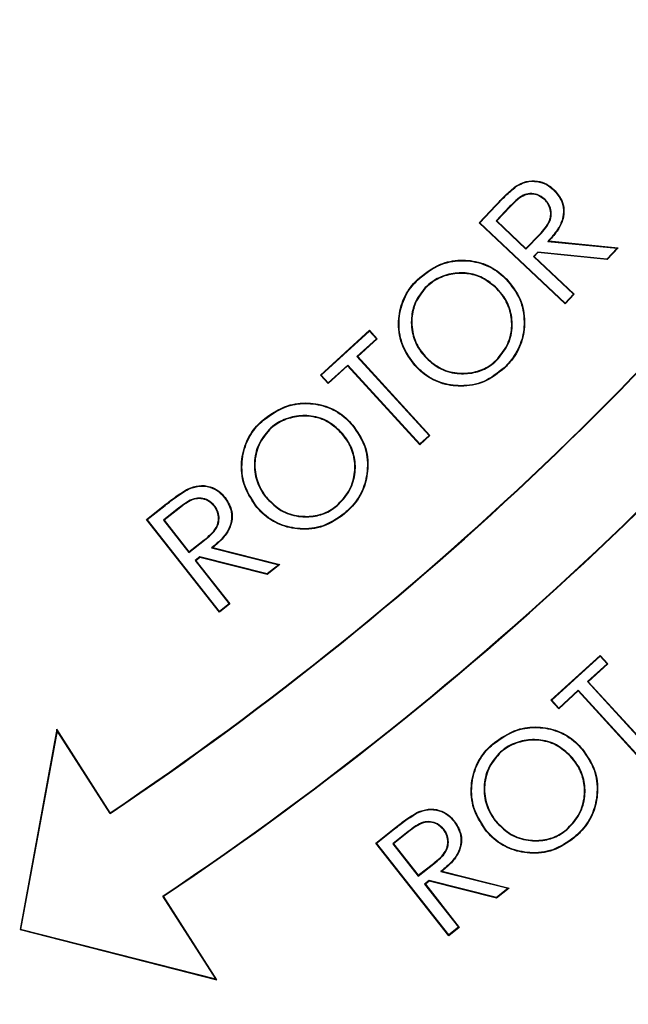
# Model space of a CAD drawing. Header units: millimetres. Extents: x 6921 to 13014, y 3949 to 15982.
# Tile 23 of 37: x 9742 to 9895, y 12413 to 12661. Entities that reach past the tile are written whole.
import ezdxf

# ---------------------------------------------------------------- set-up
doc = ezdxf.new("R2010")
doc.units = ezdxf.units.MM
doc.header["$LTSCALE"] = 5

msp = doc.modelspace()

# ---------------------------------------------------------------- linework, layer by layer
at = {"color": 7, "linetype": 'Continuous', "lineweight": 25}
for p, q in [((9857.76, 12610.06), (9861.84, 12614.37)), ((9857.95, 12610.06), (9861.94, 12614.28)), ((9865.45, 12614.12), (9862.02, 12610.5)), ((9865.54, 12614.03), (9862.2, 12610.51)), ((9865.45, 12614.12), (9865.54, 12614.03)), ((9857.95, 12610.06), (9857.76, 12610.06)), ((9879.43, 12589.57), (9857.76, 12610.06)), ((9879.42, 12589.75), (9857.95, 12610.06)), ((9862.02, 12610.5), (9862.2, 12610.51)), ((9862.02, 12610.5), (9869.57, 12603.36)), ((9862.2, 12610.51), (9869.56, 12603.54)), ((9869.56, 12603.54), (9872.99, 12607.09)), ((9869.57, 12603.36), (9873.08, 12607)), ((9875.09, 12605.34), (9892.53, 12603.61)), ((9875.37, 12605.45), (9892.8, 12603.71)), ((9892.8, 12603.71), (9890, 12600.74)), ((9892.53, 12603.61), (9892.8, 12603.71)), ((9869.57, 12603.36), (9869.56, 12603.54)), ((9872.52, 12602.63), (9871.49, 12601.54)), ((9871.49, 12601.54), (9871.67, 12601.55)), ((9871.49, 12601.54), (9881.56, 12592.02)), ((9872.58, 12602.5), (9871.67, 12601.55)), ((9871.67, 12601.55), (9881.74, 12592.02)), ((9889.95, 12600.88), (9872.52, 12602.63)), ((9872.52, 12602.63), (9872.58, 12602.5)), ((9890, 12600.74), (9872.58, 12602.5)), ((9892.53, 12603.61), (9889.95, 12600.88)), ((9889.95, 12600.88), (9890, 12600.74)), ((9842.19, 12595.55), (9842.1, 12595.64)), ((9862.31, 12593.48), (9862.21, 12593.38)), ((9881.56, 12592.02), (9879.42, 12589.75)), ((9881.74, 12592.02), (9879.43, 12589.57)), ((9881.56, 12592.02), (9881.74, 12592.02)), ((9879.42, 12589.75), (9879.43, 12589.57)), ((9817.71, 12571.59), (9830.1, 12582.91)), ((9817.89, 12571.58), (9830.09, 12582.72)), ((9830.09, 12582.72), (9830.1, 12582.91)), ((9830.09, 12582.72), (9831.87, 12580.77)), ((9830.1, 12582.91), (9832.06, 12580.77)), ((9831.87, 12580.77), (9826.95, 12576.29)), ((9832.06, 12580.77), (9827.14, 12576.28)), ((9831.87, 12580.77), (9832.06, 12580.77)), ((9824.59, 12573.95), (9819.66, 12569.45)), ((9824.6, 12574.13), (9819.67, 12569.63)), ((9824.6, 12574.13), (9824.59, 12573.95)), ((9842.77, 12554.04), (9824.59, 12573.95)), ((9842.77, 12554.23), (9824.6, 12574.13)), ((9826.95, 12576.29), (9845.13, 12556.38)), ((9826.95, 12576.29), (9827.14, 12576.28)), ((9827.14, 12576.28), (9845.31, 12556.37)), ((9844.54, 12575.93), (9844.45, 12575.84)), ((9817.89, 12571.58), (9817.71, 12571.59)), ((9819.66, 12569.45), (9817.71, 12571.59)), ((9819.67, 12569.63), (9817.89, 12571.58)), ((9864.07, 12573.47), (9864.16, 12573.38)), ((9819.67, 12569.63), (9819.66, 12569.45)), ((9845.13, 12556.38), (9842.77, 12554.23)), ((9845.31, 12556.37), (9842.77, 12554.04)), ((9842.77, 12554.23), (9842.77, 12554.04)), ((9845.13, 12556.38), (9845.31, 12556.37)), ((9773.85, 12535.17), (9778.5, 12538.84)), ((9774.03, 12535.15), (9778.58, 12538.74)), ((9782.02, 12538.08), (9778.13, 12535.01)), ((9782.1, 12537.97), (9778.31, 12534.99)), ((9778.58, 12538.74), (9778.5, 12538.84)), ((9821.94, 12538.63), (9821.86, 12538.73)), ((9774.03, 12535.15), (9773.85, 12535.17)), ((9792.25, 12511.8), (9773.85, 12535.17)), ((9792.27, 12511.98), (9774.03, 12535.15)), ((9778.13, 12535.01), (9784.54, 12526.85)), ((9778.13, 12535.01), (9778.31, 12534.99)), ((9778.31, 12534.99), (9784.57, 12527.04)), ((9784.54, 12526.85), (9788.53, 12529.94)), ((9784.57, 12527.04), (9788.45, 12530.04)), ((9784.54, 12526.85), (9784.57, 12527.04)), ((9790.28, 12528.02), (9807.24, 12523.76)), ((9790.56, 12528.08), (9807.53, 12523.83)), ((9787.33, 12525.71), (9786.17, 12524.79)), ((9786.17, 12524.79), (9794.73, 12513.92)), ((9786.17, 12524.79), (9786.35, 12524.77)), ((9787.36, 12525.56), (9786.35, 12524.77)), ((9786.35, 12524.77), (9794.91, 12513.9)), ((9804.28, 12521.44), (9787.33, 12525.71)), ((9787.33, 12525.71), (9787.36, 12525.56)), ((9804.31, 12521.29), (9787.36, 12525.56)), ((9807.24, 12523.76), (9804.28, 12521.44)), ((9807.53, 12523.83), (9804.31, 12521.29)), ((9807.24, 12523.76), (9807.53, 12523.83)), ((9804.28, 12521.44), (9804.31, 12521.29)), ((9794.91, 12513.9), (9792.25, 12511.8)), ((9792.27, 12511.98), (9792.25, 12511.8)), ((9794.73, 12513.92), (9792.27, 12511.98)), ((9794.73, 12513.92), (9794.91, 12513.9)), ((9875.86, 12489.55), (9888.25, 12500.87)), ((9876.05, 12489.55), (9888.25, 12500.69)), ((9888.25, 12500.69), (9888.25, 12500.87)), ((9888.25, 12500.87), (9890.21, 12498.73)), ((9888.25, 12500.69), (9890.02, 12498.74)), ((9890.02, 12498.74), (9885.11, 12494.25)), ((9890.21, 12498.73), (9885.29, 12494.24)), ((9890.02, 12498.74), (9890.21, 12498.73)), ((9882.75, 12491.91), (9877.82, 12487.41)), ((9882.76, 12492.1), (9877.83, 12487.6)), ((9882.76, 12492.1), (9882.75, 12491.91)), ((9900.92, 12472.01), (9882.75, 12491.91)), ((9900.93, 12472.19), (9882.76, 12492.1)), ((9885.11, 12494.25), (9885.29, 12494.24)), ((9885.11, 12494.25), (9903.28, 12474.34)), ((9885.29, 12494.24), (9903.46, 12474.33)), ((9876.05, 12489.55), (9875.86, 12489.55)), ((9877.82, 12487.41), (9875.86, 12489.55)), ((9877.83, 12487.6), (9876.05, 12489.55)), ((9877.83, 12487.6), (9877.82, 12487.41)), ((9751.26, 12482.23), (9741.98, 12431.73)), ((9751.33, 12481.88), (9751.26, 12482.23)), ((9764.72, 12461.16), (9751.26, 12482.23)), ((9751.33, 12481.88), (9742.13, 12431.83)), ((9764.68, 12460.98), (9751.33, 12481.88)), ((9764.68, 12460.98), (9764.72, 12461.16)), ((9831.68, 12453.53), (9836.34, 12457.2)), ((9836.42, 12457.09), (9836.34, 12457.2)), ((9831.86, 12453.51), (9836.42, 12457.09)), ((9839.85, 12456.43), (9835.96, 12453.37)), ((9839.94, 12456.33), (9836.15, 12453.35)), ((9831.86, 12453.51), (9831.68, 12453.53)), ((9850.08, 12430.15), (9831.68, 12453.53)), ((9850.1, 12430.34), (9831.86, 12453.51)), ((9835.96, 12453.37), (9836.15, 12453.35)), ((9835.96, 12453.37), (9842.38, 12445.21)), ((9836.15, 12453.35), (9842.4, 12445.39)), ((9842.38, 12445.21), (9846.36, 12448.29)), ((9842.4, 12445.39), (9846.28, 12448.4)), ((9842.38, 12445.21), (9842.4, 12445.39)), ((9848.11, 12446.38), (9865.07, 12442.12)), ((9848.4, 12446.44), (9865.36, 12442.18)), ((9845.16, 12444.06), (9844, 12443.15)), ((9844, 12443.15), (9852.56, 12432.27)), ((9844, 12443.15), (9844.19, 12443.12)), ((9845.19, 12443.92), (9844.19, 12443.12)), ((9844.19, 12443.12), (9852.74, 12432.25)), ((9862.11, 12439.79), (9845.16, 12444.06)), ((9845.16, 12444.06), (9845.19, 12443.92)), ((9862.14, 12439.65), (9845.19, 12443.92)), ((9791.34, 12419.23), (9777.99, 12440.13)), ((9777.99, 12440.13), (9778.17, 12440.09)), ((9791.63, 12419.02), (9778.17, 12440.09)), ((9865.07, 12442.12), (9862.11, 12439.79)), ((9862.11, 12439.79), (9862.14, 12439.65)), ((9865.36, 12442.18), (9862.14, 12439.65)), ((9865.07, 12442.12), (9865.36, 12442.18)), ((9742.13, 12431.83), (9741.98, 12431.73)), ((9741.98, 12431.73), (9791.63, 12419.02)), ((9742.13, 12431.83), (9791.34, 12419.23)), ((9852.74, 12432.25), (9850.08, 12430.15)), ((9850.1, 12430.34), (9850.08, 12430.15)), ((9852.56, 12432.27), (9850.1, 12430.34)), ((9852.56, 12432.27), (9852.74, 12432.25)), ((9791.34, 12419.23), (9791.63, 12419.02))]:
    msp.add_line(p, q, dxfattribs=at)
at = {"color": 7, "linetype": 'Continuous', "lineweight": 25, "flags": 128}
for points in [[(9867.11, 12619.16), (9867.07, 12619.22), (9867.03, 12619.27)], [(9876.52, 12618.35), (9876.56, 12618.4), (9876.61, 12618.45)], [(9861.94, 12614.28), (9861.89, 12614.33), (9861.84, 12614.37)], [(9874.29, 12616), (9874.25, 12615.96), (9874.2, 12615.91)], [(9873.08, 12607), (9873.03, 12607.05), (9872.99, 12607.09)], [(9875.09, 12605.34), (9875.22, 12605.39), (9875.37, 12605.45)], [(9864.61, 12595.73), (9864.64, 12595.75), (9864.67, 12595.78), (9864.71, 12595.82)], [(9842.13, 12573.58), (9842.1, 12573.55), (9842.07, 12573.53), (9842.03, 12573.49)], [(9803.36, 12560.24), (9803.33, 12560.27), (9803.31, 12560.3), (9803.27, 12560.34)], [(9805.2, 12558.31), (9805.22, 12558.28), (9805.25, 12558.25), (9805.28, 12558.21)], [(9823.34, 12556.81), (9823.31, 12556.78), (9823.28, 12556.75), (9823.24, 12556.72)], [(9825.8, 12558.9), (9825.83, 12558.93), (9825.86, 12558.95), (9825.9, 12558.99)], [(9784.42, 12542.82), (9784.39, 12542.87), (9784.36, 12542.93)], [(9793.58, 12540.65), (9793.63, 12540.68), (9793.69, 12540.73)], [(9804.28, 12540.39), (9804.31, 12540.42), (9804.34, 12540.44), (9804.38, 12540.48)], [(9782.02, 12538.08), (9782.06, 12538.02), (9782.1, 12537.97)], [(9791.03, 12538.64), (9790.98, 12538.6), (9790.93, 12538.56)], [(9801.8, 12538.28), (9801.77, 12538.26), (9801.74, 12538.23), (9801.7, 12538.2)], [(9788.53, 12529.94), (9788.49, 12529.99), (9788.45, 12530.04)], [(9790.28, 12528.02), (9790.41, 12528.05), (9790.56, 12528.08)], [(9861.28, 12478.49), (9861.26, 12478.52), (9861.23, 12478.55), (9861.2, 12478.59)], [(9883.73, 12477.15), (9883.76, 12477.17), (9883.79, 12477.2), (9883.83, 12477.23)], [(9863.12, 12476.55), (9863.15, 12476.52), (9863.17, 12476.49), (9863.21, 12476.45)], [(9881.27, 12475.05), (9881.24, 12475.02), (9881.21, 12475), (9881.17, 12474.96)], [(9842.25, 12461.17), (9842.23, 12461.22), (9842.2, 12461.29)], [(9851.42, 12459), (9851.46, 12459.04), (9851.52, 12459.08)], [(9839.85, 12456.43), (9839.89, 12456.38), (9839.94, 12456.33)], [(9848.86, 12457), (9848.81, 12456.96), (9848.76, 12456.92)], [(9859.73, 12456.53), (9859.7, 12456.5), (9859.67, 12456.48), (9859.63, 12456.44)], [(9881.67, 12454.92), (9881.69, 12454.89), (9881.72, 12454.86), (9881.75, 12454.82)], [(9846.36, 12448.29), (9846.32, 12448.35), (9846.28, 12448.4)], [(9848.11, 12446.38), (9848.24, 12446.4), (9848.4, 12446.44)]]:
    msp.add_lwpolyline(points, dxfattribs=at)
at = {"color": 7, "linetype": 'Continuous', "lineweight": 25}
for centre, radius, start, end in [((9560.23, 12998.55), 1975, 181.37813, 358.62187), ((9560.23, 12998.55), 1975, 270, 358.62187), ((9560.23, 12998.55), 1971.39, 275.56355, 358.61935), ((9560.23, 12998.55), 1970, 275.61223, 358.61837), ((9304.76, 13146.05), 825.13, 303.87557, 323.99091), ((9304.76, 13146.05), 825, 303.88487, 324), ((9304.76, 13146.05), 849.87, 303.83724, 323.99117), ((9304.76, 13146.05), 850, 303.84587, 324), ((9802.61, 12552.74), 58.37, 44.5035, 44.632), ((9768.86, 12485.47), 129.51, 43.9164, 43.9744), ((9878.95, 12583.51), 72.4, 220.3046, 220.4083), ((9926.29, 12383.88), 98.46, 130.5314, 130.6076), ((9795.92, 12386.27), 109.69, 40.0615, 40.1299)]:
    msp.add_arc(centre, radius, start, end, dxfattribs=at)
at = {"color": 8, "linetype": 'Continuous', "lineweight": 25}
msp.add_arc((9560.23, 12998.55), 1971.39, 275.56318, 358.61935, dxfattribs=at)
at = {"color": 7, "linetype": 'Continuous', "lineweight": 25}
for points, knots in [([(12620.69, 11123.1), (12641.43, 11164.08), (12682.51, 11245.26), (12737.23, 11368.87), (12786.82, 11491.67), (12830.77, 11613.6), (12869.3, 11734.3), (12902.67, 11853.55), (12931.15, 11971.19), (12955, 12087.06), (12974.46, 12201.02), (12989.8, 12312.95), (13001.26, 12422.74), (13009.37, 12534.43), (13013.9, 12647.75), (13014.64, 12762.4), (13011.71, 12873.93), (13005.43, 12982.25), (12996.09, 13087.29), (12983.26, 13194.78), (12966.68, 13304.23), (12946.11, 13415.08), (12922.89, 13521.18), (12897.28, 13623.11), (12869.61, 13720.8), (12840.21, 13814.2), (12809.63, 13902.73), (12778.22, 13986.43), (12746.49, 14064.91), (12714.57, 14138.76), (12682.26, 14209.13), (12648.97, 14277.58), (12605.31, 14362.63), (12549.92, 14462.63), (12480.88, 14575.38), (12408.86, 14682.67), (12334.22, 14784.56), (12257.33, 14881.15), (12178.54, 14972.55), (12097.69, 15059.37), (12013.69, 15143.01), (11925.2, 15224.64), (11831.23, 15304.76), (11731.62, 15383.01), (11626.26, 15458.97), (11515.15, 15532.17), (11399.27, 15601.49), (11286.61, 15662.5), (11178.55, 15715.14), (11076.4, 15762.3), (10972.71, 15806.53), (10867.17, 15846.58), (10760.01, 15881.03), (10651.87, 15909.62), (10543.34, 15932.34), (10434.86, 15949.61), (10326.69, 15962.9), (10218.31, 15973.43), (10109.1, 15980.37), (9999.18, 15982.39), (9889.4, 15979.36), (9780.22, 15972.16), (9671.12, 15961.12), (9561.39, 15945.97), (9450.93, 15926.23), (9349.23, 15904.91), (9255.48, 15884.32), (9168.75, 15864.46), (9079.52, 15841.01), (8991.01, 15812.1), (8905.72, 15779.36), (8821.9, 15749.62), (8739.94, 15716.68), (8648.69, 15676.98), (8548.59, 15628.89), (8440.17, 15571.03), (8333.16, 15507.83), (8228.94, 15439.99), (8128.74, 15368.4), (8033.16, 15293.76), (7942.18, 15216.35), (7855.77, 15136.44), (7773.91, 15054.29), (7696.55, 14970.17), (7623.64, 14884.3), (7560.73, 14804.05), (7506.71, 14730.15), (7460.6, 14663.11), (7416.88, 14595.55), (7375.6, 14527.67), (7337.07, 14459.54), (7301.21, 14391.39), (7267.36, 14322.09), (7235.84, 14252.22), (7205.87, 14180.02), (7177.37, 14104.91), (7149.77, 14024.38), (7123.57, 13938.36), (7099.43, 13847.39), (7077.86, 13751.53), (7059.28, 13650.85), (7044.4, 13544.85), (7035.24, 13456.57), (7032.39, 13403.6), (7031.55, 13387.83)], [0, 0, 0, 0, 0.012608, 0.024975, 0.0371, 0.04896, 0.060551, 0.071879, 0.082951, 0.093773, 0.10435, 0.114687, 0.124786, 0.134651, 0.145427, 0.155917, 0.166124, 0.176051, 0.1857, 0.195073, 0.205768, 0.216084, 0.226022, 0.235583, 0.244933, 0.253893, 0.262463, 0.270644, 0.278434, 0.285704, 0.292728, 0.299693, 0.3066, 0.318974, 0.331067, 0.342887, 0.35444, 0.365734, 0.376773, 0.387562, 0.398298, 0.40931, 0.420606, 0.432193, 0.444074, 0.456258, 0.468711, 0.481135, 0.491421, 0.501705, 0.512023, 0.522365, 0.532687, 0.542911, 0.553061, 0.563114, 0.57306, 0.582978, 0.593005, 0.603098, 0.613151, 0.623147, 0.633132, 0.643253, 0.653552, 0.663933, 0.671781, 0.679904, 0.68836, 0.697102, 0.705451, 0.713439, 0.721518, 0.729696, 0.740756, 0.751997, 0.763425, 0.774865, 0.78613, 0.797223, 0.808151, 0.818917, 0.829526, 0.839982, 0.850287, 0.860445, 0.86797, 0.875415, 0.882781, 0.89006, 0.897222, 0.904267, 0.9112, 0.918394, 0.925307, 0.932658, 0.940447, 0.948675, 0.957341, 0.966281, 0.975645, 0.985439, 0.995664, 1, 1, 1, 1]), ([(8507.91, 11281.31), (8507.91, 11281.31), (8476.92, 11301.97), (8411.44, 11339.76), (8320.41, 11406.42), (8232.19, 11477.09), (8148.42, 11552.89), (8068.9, 11633.23), (7993.98, 11718.09), (7923.71, 11807.23), (7858.44, 11900.21), (7798.45, 11996.59), (7743.87, 12096.25), (7694.99, 12199.1), (7651.91, 12304.94), (7614.77, 12413.22), (7583.73, 12523.4), (7558.95, 12634.99), (7540.55, 12747.7), (7528.69, 12861.38), (7523.26, 12975.8), (7524.24, 13090.54), (7531.59, 13205.05), (7545.29, 13318.79), (7565.37, 13431.51), (7591.95, 13543), (7624.88, 13653.07), (7663.96, 13761.3), (7709, 13867.2), (7759.83, 13970.24), (7811.38, 14061.54), (7862.3, 14141.57), (7911.18, 14211.12), (7963.02, 14278.5), (8024.37, 14351.79), (8096.42, 14429.83), (8180.44, 14510.97), (8268.43, 14586.8), (8360.19, 14657.12), (8455.41, 14721.87), (8554.23, 14781.32), (8656.21, 14835.19), (8760.86, 14883.21), (8867.83, 14925.18), (8976.98, 14960.89), (9088.09, 14990.43), (9200.84, 15013.77), (9314.72, 15030.83), (9429.18, 15041.51), (9543.9, 15045.74), (9658.68, 15043.36), (9773.33, 15034.5), (9887.49, 15019.26), (10000.64, 14997.71), (10112.23, 14969.95), (10221.98, 14935.99), (10329.67, 14895.72), (10435.14, 14849.32), (10538.01, 14797.01), (10637.82, 14739.06), (10734.1, 14675.73), (10826.34, 14607.32), (10914.35, 14533.85), (10998.08, 14455.58), (11077.46, 14372.67), (11152.15, 14285.49), (11221.78, 14194.45), (11286.19, 14099.64), (11345.15, 14001.12), (11398.62, 13899.09), (11446.39, 13794.08), (11488.26, 13686.57), (11523.99, 13577.07), (11553.42, 13465.98), (11576.38, 13353.48), (11592.98, 13239.77), (11603.25, 13125.14), (11607.16, 13010.11), (11604.68, 12895.22), (11595.77, 12780.77), (11580.31, 12666.96), (11558.45, 12553.97), (11530.28, 12442.21), (11495.97, 12332.17), (11455.56, 12224.43), (11410.25, 12121.12), (11359.42, 12023.06), (11324.9, 11959.48), (11304.87, 11929.43), (11304.87, 11929.43)], [0, 0, 0, 0, 0, 0.011727, 0.023483, 0.035251, 0.04701, 0.05874, 0.070524, 0.082337, 0.094158, 0.105971, 0.117755, 0.129604, 0.14149, 0.153396, 0.165302, 0.177189, 0.189038, 0.200911, 0.212822, 0.224752, 0.236683, 0.248594, 0.260468, 0.272375, 0.284319, 0.296283, 0.308246, 0.320191, 0.332098, 0.340926, 0.349763, 0.358602, 0.367432, 0.379564, 0.391706, 0.403839, 0.415771, 0.427742, 0.439731, 0.45172, 0.463691, 0.475623, 0.487537, 0.499488, 0.511459, 0.52343, 0.535381, 0.547295, 0.559211, 0.571166, 0.583139, 0.595113, 0.607067, 0.618984, 0.630925, 0.642904, 0.654902, 0.666901, 0.678881, 0.690823, 0.702701, 0.714615, 0.726549, 0.738482, 0.750397, 0.762275, 0.774211, 0.786186, 0.798179, 0.810173, 0.822148, 0.834084, 0.845993, 0.857939, 0.869905, 0.88187, 0.893817, 0.905726, 0.917652, 0.929617, 0.941602, 0.953585, 0.965549, 0.977475, 0.988738, 1, 1, 1, 1, 1]), ([(10800.45, 13564.22), (10807.07, 13549.97), (10826.16, 13508.84), (10851.92, 13438.22), (10878.03, 13352.78), (10898.28, 13265.52), (10912.81, 13177.24), (10921.51, 13088.51), (10924.47, 12999.53), (10921.62, 12910.26), (10912.9, 12821.13), (10898.37, 12732.81), (10878.14, 12645.92), (10852.35, 12560.71), (10821, 12477.15), (10784.13, 12395.57), (10741.99, 12316.57), (10694.92, 12240.71), (10643.15, 12168.28), (10586.69, 12099.24), (10525.65, 12033.8), (10460.41, 11972.46), (10391.47, 11915.68), (10319.2, 11863.68), (10243.61, 11816.48), (10164.8, 11774.17), (10083.31, 11737.09), (9999.71, 11705.53), (9914.54, 11679.59), (9827.83, 11659.24), (9739.61, 11644.69), (9650.24, 11635.51), (9590.24, 11634.42), (9560.23, 11633.87)], [0, 0, 0, 0, 0.017284, 0.049897, 0.082632, 0.115586, 0.14841, 0.181046, 0.21365, 0.246348, 0.279281, 0.312154, 0.344807, 0.377404, 0.410079, 0.44297, 0.47588, 0.508564, 0.541164, 0.573813, 0.606665, 0.6396, 0.672307, 0.704903, 0.737534, 0.77033, 0.803284, 0.836015, 0.868614, 0.90122, 0.933977, 0.966974, 1, 1, 1, 1]), ([(9888.75, 11686.01), (9896.33, 11687.74), (9932.55, 11695.99), (9996.06, 11716.42), (10078.86, 11747.38), (10159.46, 11784.15), (10237.6, 11826.1), (10312.76, 11873.12), (10384.67, 11924.89), (10452.99, 11981.25), (10517.45, 12041.96), (10577.82, 12106.68), (10633.81, 12175.13), (10685.28, 12247.2), (10732.05, 12322.55), (10773.81, 12400.89), (10810.25, 12481.62), (10841.32, 12564.39), (10866.88, 12648.88), (10886.92, 12735), (10901.36, 12822.41), (10910.01, 12910.78), (10912.82, 12999.44), (10909.91, 13087.96), (10901.26, 13175.93), (10886.86, 13263.22), (10866.91, 13349.49), (10841.06, 13434.22), (10815.49, 13504.35), (10796.53, 13545.24), (10790, 13559.34)], [0, 0, 0, 0, 0.0098361, 0.0470065, 0.0842866, 0.1216802, 0.1590163, 0.1964574, 0.2337951, 0.2710741, 0.308455, 0.3457762, 0.3830028, 0.4202931, 0.4577756, 0.4951457, 0.5325647, 0.5697952, 0.6069522, 0.6441936, 0.6816128, 0.7189887, 0.7564832, 0.7937879, 0.8309997, 0.8682763, 0.9056682, 0.9429691, 0.9803398, 1, 1, 1, 1]), ([(9861.84, 12614.37), (9862.25, 12614.8), (9863.08, 12615.67), (9864.74, 12617.37), (9866.12, 12618.51), (9867.03, 12619.27)], [0, 0, 0, 0, 0.250775, 0.501564, 1, 1, 1, 1]), ([(9861.94, 12614.28), (9862.35, 12614.71), (9863.17, 12615.58), (9864.83, 12617.27), (9866.2, 12618.41), (9867.11, 12619.16)], [0, 0, 0, 0, 0.251801, 0.503617, 1, 1, 1, 1]), ([(9867.03, 12619.27), (9867.87, 12619.72), (9869.54, 12620.63), (9872.35, 12620.72), (9874.81, 12619.94), (9876.03, 12618.93), (9876.61, 12618.45)], [0, 0, 0, 0, 0.270998, 0.544208, 0.785309, 1, 1, 1, 1]), ([(9867.11, 12619.16), (9867.92, 12619.61), (9869.57, 12620.5), (9872.32, 12620.59), (9874.75, 12619.83), (9875.95, 12618.83), (9876.52, 12618.35)], [0, 0, 0, 0, 0.270485, 0.543196, 0.7842, 1, 1, 1, 1]), ([(9874.29, 12616), (9873.7, 12616.44), (9872.6, 12617.26), (9870.61, 12617.51), (9868.66, 12617.02), (9867, 12615.7), (9865.96, 12614.64), (9865.45, 12614.12)], [0, 0, 0, 0, 0.21262, 0.394587, 0.563299, 0.787779, 1, 1, 1, 1]), ([(9874.2, 12615.91), (9873.72, 12616.28), (9872.76, 12617.03), (9870.95, 12617.37), (9869.16, 12617.08), (9867.33, 12615.87), (9866.23, 12614.73), (9865.54, 12614.03)], [0, 0, 0, 0, 0.179103, 0.359588, 0.528635, 0.707626, 1, 1, 1, 1]), ([(9876.52, 12618.35), (9877.27, 12617.48), (9878.54, 12616.01), (9879.14, 12613.33), (9878.86, 12610.77), (9877.46, 12608), (9875.95, 12606.3), (9875.09, 12605.34)], [0, 0, 0, 0, 0.229649, 0.38494, 0.540282, 0.74099, 1, 1, 1, 1]), ([(9876.61, 12618.45), (9877.36, 12617.58), (9878.64, 12616.1), (9879.27, 12613.39), (9879, 12610.79), (9877.65, 12608.04), (9876.17, 12606.37), (9875.37, 12605.45)], [0, 0, 0, 0, 0.2304249, 0.3895355, 0.5487123, 0.7520336, 1, 1, 1, 1]), ([(9872.99, 12607.09), (9873.98, 12608.17), (9875.34, 12609.65), (9875.92, 12612.16), (9875.66, 12613.77), (9875.03, 12615.05), (9874.44, 12615.67), (9874.2, 12615.91)], [0, 0, 0, 0, 0.424968, 0.584661, 0.745001, 0.90063, 1, 1, 1, 1]), ([(9873.08, 12607), (9874.07, 12608.08), (9875.44, 12609.57), (9876.05, 12612.1), (9875.81, 12613.75), (9875.17, 12615.09), (9874.55, 12615.74), (9874.29, 12616)], [0, 0, 0, 0, 0.416332, 0.577069, 0.738481, 0.893891, 1, 1, 1, 1]), ([(9842.1, 12595.64), (9843.96, 12597.15), (9847.17, 12599.76), (9853.02, 12600.87), (9858.25, 12600.23), (9862.2, 12598.2), (9864.1, 12596.4), (9864.71, 12595.82)], [0, 0, 0, 0, 0.280559, 0.484938, 0.688823, 0.899812, 1, 1, 1, 1]), ([(9842.19, 12595.55), (9844.03, 12597.05), (9847.22, 12599.64), (9853.02, 12600.73), (9858.2, 12600.1), (9862.12, 12598.09), (9864.01, 12596.3), (9864.61, 12595.73)], [0, 0, 0, 0, 0.280456, 0.484743, 0.688534, 0.899539, 1, 1, 1, 1]), ([(9862.31, 12593.48), (9861.14, 12594.47), (9858.94, 12596.36), (9854.75, 12597.55), (9850.6, 12597.34), (9846.89, 12596.04), (9844.98, 12594.44), (9844.15, 12593.74)], [0, 0, 0, 0, 0.2259, 0.428399, 0.63078, 0.838611, 1, 1, 1, 1]), ([(9862.21, 12593.38), (9861.05, 12594.38), (9858.85, 12596.26), (9854.69, 12597.42), (9850.59, 12597.2), (9846.93, 12595.91), (9845.05, 12594.33), (9844.24, 12593.65)], [0, 0, 0, 0, 0.228284, 0.430551, 0.632692, 0.840868, 1, 1, 1, 1]), ([(9842.03, 12573.49), (9840.82, 12575.02), (9838.4, 12578.05), (9837.12, 12583.72), (9837.81, 12589.13), (9839.76, 12593.14), (9841.51, 12595.01), (9842.1, 12595.64)], [0, 0, 0, 0, 0.236293, 0.468927, 0.686723, 0.895092, 1, 1, 1, 1]), ([(9842.13, 12573.58), (9840.92, 12575.1), (9838.53, 12578.1), (9837.25, 12583.72), (9837.94, 12589.09), (9839.87, 12593.07), (9841.61, 12594.93), (9842.19, 12595.55)], [0, 0, 0, 0, 0.236147, 0.468832, 0.6867, 0.895004, 1, 1, 1, 1]), ([(9864.61, 12595.73), (9865.89, 12594.13), (9868.39, 12591.01), (9869.37, 12585.25), (9868.6, 12579.9), (9866.49, 12576.01), (9864.69, 12574.12), (9864.07, 12573.47)], [0, 0, 0, 0, 0.244696, 0.47702, 0.683593, 0.891664, 1, 1, 1, 1]), ([(9864.71, 12595.82), (9866, 12594.2), (9868.52, 12591.06), (9869.5, 12585.24), (9868.73, 12579.85), (9866.6, 12575.93), (9864.78, 12574.03), (9864.16, 12573.38)], [0, 0, 0, 0, 0.245063, 0.477304, 0.683967, 0.892081, 1, 1, 1, 1]), ([(9844.15, 12593.74), (9843.21, 12592.52), (9841.46, 12590.24), (9840.44, 12585.84), (9840.84, 12581.49), (9842.49, 12578.03), (9843.94, 12576.41), (9844.45, 12575.84)], [0, 0, 0, 0, 0.232357, 0.43169, 0.670286, 0.884476, 1, 1, 1, 1]), ([(9844.24, 12593.65), (9843.3, 12592.42), (9841.56, 12590.15), (9840.57, 12585.77), (9840.98, 12581.47), (9842.63, 12578.07), (9844.05, 12576.48), (9844.54, 12575.93)], [0, 0, 0, 0, 0.234922, 0.43439, 0.672847, 0.886902, 1, 1, 1, 1]), ([(9862.06, 12575.39), (9863.05, 12576.56), (9865.03, 12578.91), (9866.19, 12583.39), (9865.77, 12587.73), (9864.23, 12591.11), (9862.78, 12592.75), (9862.21, 12593.38)], [0, 0, 0, 0, 0.228047, 0.456575, 0.671117, 0.873055, 1, 1, 1, 1]), ([(9862.16, 12575.29), (9863.14, 12576.46), (9865.14, 12578.82), (9866.31, 12583.33), (9865.91, 12587.72), (9864.37, 12591.15), (9862.89, 12592.82), (9862.31, 12593.48)], [0, 0, 0, 0, 0.225651, 0.454263, 0.668849, 0.870629, 1, 1, 1, 1]), ([(9844.45, 12575.84), (9845.61, 12574.84), (9848.01, 12572.78), (9852.56, 12571.76), (9856.82, 12572.11), (9860.05, 12573.44), (9861.58, 12574.78), (9862.16, 12575.29)], [0, 0, 0, 0, 0.232175, 0.478646, 0.689297, 0.882313, 1, 1, 1, 1]), ([(9844.54, 12575.93), (9845.7, 12574.93), (9848.09, 12572.89), (9852.62, 12571.89), (9856.82, 12572.25), (9860, 12573.57), (9861.5, 12574.89), (9862.06, 12575.39)], [0, 0, 0, 0, 0.234671, 0.480686, 0.691619, 0.883901, 1, 1, 1, 1]), ([(9864.16, 12573.38), (9862.5, 12572.05), (9859.28, 12569.46), (9853.35, 12568.52), (9847.88, 12569.34), (9844.19, 12571.41), (9842.47, 12573.06), (9842.03, 12573.49)], [0, 0, 0, 0, 0.256224, 0.497052, 0.70842, 0.92503, 1, 1, 1, 1]), ([(9864.07, 12573.47), (9862.43, 12572.15), (9859.24, 12569.59), (9853.36, 12568.65), (9847.94, 12569.46), (9844.27, 12571.51), (9842.56, 12573.16), (9842.13, 12573.58)], [0, 0, 0, 0, 0.255662, 0.496596, 0.707916, 0.924607, 1, 1, 1, 1]), ([(9803.27, 12560.34), (9805.25, 12561.74), (9808.66, 12564.15), (9814.63, 12564.82), (9819.84, 12563.81), (9823.61, 12561.48), (9825.36, 12559.58), (9825.9, 12558.99)], [0, 0, 0, 0, 0.282462, 0.48801, 0.693122, 0.904538, 1, 1, 1, 1]), ([(9803.36, 12560.24), (9805.32, 12561.63), (9808.7, 12564.02), (9814.62, 12564.69), (9819.78, 12563.69), (9823.53, 12561.38), (9825.26, 12559.49), (9825.8, 12558.9)], [0, 0, 0, 0, 0.2824, 0.487844, 0.692849, 0.90428, 1, 1, 1, 1]), ([(9801.7, 12538.2), (9800.57, 12539.85), (9798.33, 12543.12), (9797.49, 12548.95), (9798.62, 12554.35), (9800.87, 12558.12), (9802.71, 12559.82), (9803.27, 12560.34)], [0, 0, 0, 0, 0.241994, 0.478157, 0.694898, 0.905969, 1, 1, 1, 1]), ([(9801.8, 12538.28), (9800.68, 12539.92), (9798.46, 12543.16), (9797.62, 12548.95), (9798.75, 12554.3), (9800.98, 12558.04), (9802.8, 12559.72), (9803.36, 12560.24)], [0, 0, 0, 0, 0.2418282, 0.4780751, 0.6948831, 0.9058987, 1, 1, 1, 1]), ([(9823.34, 12556.81), (9822.25, 12557.88), (9820.02, 12560.07), (9815.59, 12561.52), (9811.15, 12561.35), (9807.63, 12560.15), (9805.84, 12558.8), (9805.2, 12558.31)], [0, 0, 0, 0, 0.225638, 0.460243, 0.666808, 0.879866, 1, 1, 1, 1]), ([(9823.24, 12556.72), (9822.15, 12557.79), (9819.93, 12559.97), (9815.53, 12561.39), (9811.13, 12561.21), (9807.66, 12560.02), (9805.91, 12558.68), (9805.28, 12558.21)], [0, 0, 0, 0, 0.228021, 0.462218, 0.668802, 0.882481, 1, 1, 1, 1]), ([(9805.2, 12558.31), (9804.18, 12557.14), (9802.1, 12554.77), (9800.85, 12550.13), (9801.24, 12545.54), (9802.74, 12542.32), (9803.95, 12540.8), (9804.28, 12540.39)], [0, 0, 0, 0, 0.232259, 0.473555, 0.705745, 0.920384, 1, 1, 1, 1]), ([(9805.28, 12558.21), (9804.26, 12557.04), (9802.2, 12554.68), (9800.98, 12550.06), (9801.39, 12545.51), (9802.88, 12542.35), (9804.07, 12540.87), (9804.38, 12540.48)], [0, 0, 0, 0, 0.234827, 0.47635, 0.70828, 0.923149, 1, 1, 1, 1]), ([(9821.86, 12538.73), (9822.93, 12539.83), (9825.06, 12542.04), (9826.53, 12546.44), (9826.41, 12550.82), (9825.1, 12554.3), (9823.76, 12556.05), (9823.24, 12556.72)], [0, 0, 0, 0, 0.227313, 0.456036, 0.671038, 0.873227, 1, 1, 1, 1]), ([(9821.94, 12538.63), (9823.01, 12539.73), (9825.16, 12541.95), (9826.65, 12546.37), (9826.55, 12550.8), (9825.24, 12554.34), (9823.87, 12556.12), (9823.34, 12556.81)], [0, 0, 0, 0, 0.224932, 0.453734, 0.668852, 0.871323, 1, 1, 1, 1]), ([(9825.8, 12558.9), (9826.97, 12557.23), (9829.23, 12553.98), (9829.84, 12548.21), (9828.76, 12542.92), (9826.38, 12539.11), (9824.42, 12537.31), (9823.74, 12536.68)], [0, 0, 0, 0, 0.242465, 0.471713, 0.678359, 0.887647, 1, 1, 1, 1]), ([(9825.9, 12558.99), (9827.08, 12557.3), (9829.36, 12554.02), (9829.97, 12548.19), (9828.88, 12542.85), (9826.48, 12539.03), (9824.51, 12537.21), (9823.83, 12536.58)], [0, 0, 0, 0, 0.243011, 0.472212, 0.678973, 0.888219, 1, 1, 1, 1]), ([(9778.5, 12538.84), (9778.98, 12539.21), (9779.92, 12539.95), (9781.82, 12541.39), (9783.35, 12542.32), (9784.36, 12542.93)], [0, 0, 0, 0, 0.251248, 0.502501, 1, 1, 1, 1]), ([(9778.58, 12538.74), (9779.06, 12539.11), (9780, 12539.84), (9781.89, 12541.29), (9783.41, 12542.21), (9784.42, 12542.82)], [0, 0, 0, 0, 0.252284, 0.504569, 1, 1, 1, 1]), ([(9784.36, 12542.93), (9785.25, 12543.26), (9787.04, 12543.92), (9789.82, 12543.6), (9792.13, 12542.47), (9793.19, 12541.29), (9793.69, 12540.73)], [0, 0, 0, 0, 0.271253, 0.544575, 0.784977, 1, 1, 1, 1]), ([(9784.42, 12542.82), (9785.29, 12543.14), (9787.04, 12543.78), (9789.77, 12543.48), (9792.05, 12542.37), (9793.09, 12541.2), (9793.58, 12540.65)], [0, 0, 0, 0, 0.270531, 0.543132, 0.78342, 1, 1, 1, 1]), ([(9791.03, 12538.64), (9790.53, 12539.14), (9789.58, 12540.09), (9787.69, 12540.65), (9785.74, 12540.5), (9783.86, 12539.48), (9782.66, 12538.56), (9782.02, 12538.08)], [0, 0, 0, 0, 0.205166, 0.386958, 0.556701, 0.764551, 1, 1, 1, 1]), ([(9790.93, 12538.56), (9790.42, 12539.06), (9789.48, 12539.99), (9787.62, 12540.52), (9785.71, 12540.35), (9783.89, 12539.33), (9782.71, 12538.44), (9782.1, 12537.97)], [0, 0, 0, 0, 0.209548, 0.389802, 0.557496, 0.770522, 1, 1, 1, 1]), ([(9793.58, 12540.65), (9794.2, 12539.69), (9795.24, 12538.06), (9795.44, 12535.31), (9794.79, 12532.81), (9793, 12530.28), (9791.26, 12528.83), (9790.28, 12528.02)], [0, 0, 0, 0, 0.227637, 0.38462, 0.541736, 0.743354, 1, 1, 1, 1]), ([(9793.69, 12540.73), (9794.3, 12539.77), (9795.35, 12538.13), (9795.58, 12535.35), (9794.94, 12532.81), (9793.19, 12530.29), (9791.49, 12528.86), (9790.56, 12528.08)], [0, 0, 0, 0, 0.228419, 0.389182, 0.550097, 0.754053, 1, 1, 1, 1]), ([(9804.28, 12540.39), (9805.37, 12539.32), (9807.6, 12537.12), (9812.03, 12535.76), (9816.31, 12535.8), (9819.68, 12536.9), (9821.32, 12538.15), (9821.94, 12538.63)], [0, 0, 0, 0, 0.231817, 0.472292, 0.684998, 0.880578, 1, 1, 1, 1]), ([(9804.38, 12540.48), (9805.47, 12539.4), (9807.69, 12537.22), (9812.1, 12535.89), (9816.33, 12535.93), (9819.64, 12537.04), (9821.25, 12538.26), (9821.86, 12538.73)], [0, 0, 0, 0, 0.2343167, 0.4746617, 0.6874726, 0.8824483, 1, 1, 1, 1]), ([(9788.45, 12530.04), (9789.59, 12530.96), (9791.15, 12532.23), (9792.07, 12534.62), (9792.05, 12536.24), (9791.62, 12537.59), (9791.12, 12538.29), (9790.93, 12538.56)], [0, 0, 0, 0, 0.425915, 0.585261, 0.745039, 0.901113, 1, 1, 1, 1]), ([(9788.53, 12529.94), (9789.66, 12530.86), (9791.24, 12532.13), (9792.2, 12534.54), (9792.19, 12536.2), (9791.76, 12537.61), (9791.24, 12538.35), (9791.03, 12538.64)], [0, 0, 0, 0, 0.417227, 0.57764, 0.738509, 0.894393, 1, 1, 1, 1]), ([(9823.83, 12536.58), (9822.09, 12535.37), (9818.73, 12533.03), (9812.77, 12532.45), (9807.36, 12533.61), (9803.76, 12535.93), (9802.13, 12537.72), (9801.7, 12538.2)], [0, 0, 0, 0, 0.253855, 0.492817, 0.703846, 0.921791, 1, 1, 1, 1]), ([(9823.74, 12536.68), (9822.03, 12535.48), (9818.69, 12533.16), (9812.79, 12532.59), (9807.42, 12533.72), (9803.85, 12536.03), (9802.23, 12537.81), (9801.8, 12538.28)], [0, 0, 0, 0, 0.253323, 0.492375, 0.703362, 0.921421, 1, 1, 1, 1]), ([(9861.2, 12478.59), (9863.17, 12479.98), (9866.59, 12482.39), (9872.56, 12483.07), (9877.76, 12482.05), (9881.54, 12479.73), (9883.28, 12477.82), (9883.83, 12477.23)], [0, 0, 0, 0, 0.282463, 0.48801, 0.693123, 0.904539, 1, 1, 1, 1]), ([(9861.28, 12478.49), (9863.24, 12479.87), (9866.63, 12482.26), (9872.54, 12482.93), (9877.71, 12481.93), (9881.45, 12479.63), (9883.19, 12477.73), (9883.73, 12477.15)], [0, 0, 0, 0, 0.2824, 0.487845, 0.692848, 0.90428, 1, 1, 1, 1]), ([(9881.27, 12475.05), (9880.17, 12476.12), (9877.94, 12478.31), (9873.52, 12479.76), (9869.08, 12479.59), (9865.56, 12478.4), (9863.77, 12477.04), (9863.12, 12476.55)], [0, 0, 0, 0, 0.22564, 0.460242, 0.666807, 0.879866, 1, 1, 1, 1]), ([(9881.17, 12474.96), (9880.07, 12476.04), (9877.85, 12478.21), (9873.45, 12479.63), (9869.06, 12479.45), (9865.59, 12478.26), (9863.83, 12476.93), (9863.21, 12476.45)], [0, 0, 0, 0, 0.22802, 0.462218, 0.668802, 0.882481, 1, 1, 1, 1]), ([(9859.63, 12456.44), (9858.49, 12458.1), (9856.25, 12461.36), (9855.41, 12467.2), (9856.55, 12472.6), (9858.8, 12476.36), (9860.63, 12478.06), (9861.2, 12478.59)], [0, 0, 0, 0, 0.241995, 0.478157, 0.694899, 0.905971, 1, 1, 1, 1]), ([(9859.73, 12456.53), (9858.6, 12458.17), (9856.38, 12461.4), (9855.54, 12467.19), (9856.67, 12472.54), (9858.9, 12476.28), (9860.72, 12477.97), (9861.28, 12478.49)], [0, 0, 0, 0, 0.241828, 0.478075, 0.694883, 0.905898, 1, 1, 1, 1]), ([(9883.73, 12477.15), (9884.89, 12475.48), (9887.15, 12472.23), (9887.77, 12466.45), (9886.68, 12461.16), (9884.31, 12457.36), (9882.35, 12455.55), (9881.67, 12454.92)], [0, 0, 0, 0, 0.242464, 0.471714, 0.678359, 0.887646, 1, 1, 1, 1]), ([(9883.83, 12477.23), (9885, 12475.54), (9887.29, 12472.26), (9887.9, 12466.43), (9886.8, 12461.1), (9884.41, 12457.27), (9882.44, 12455.45), (9881.75, 12454.82)], [0, 0, 0, 0, 0.243011, 0.472212, 0.678973, 0.888219, 1, 1, 1, 1]), ([(9863.12, 12476.55), (9862.1, 12475.39), (9860.02, 12473.02), (9858.77, 12468.37), (9859.17, 12463.78), (9860.67, 12460.56), (9861.88, 12459.05), (9862.2, 12458.64)], [0, 0, 0, 0, 0.232259, 0.473555, 0.705744, 0.920383, 1, 1, 1, 1]), ([(9863.21, 12476.45), (9862.19, 12475.29), (9860.12, 12472.92), (9858.9, 12468.3), (9859.31, 12463.76), (9860.8, 12460.6), (9861.99, 12459.11), (9862.3, 12458.72)], [0, 0, 0, 0, 0.234826, 0.476351, 0.708279, 0.92315, 1, 1, 1, 1]), ([(9879.78, 12456.97), (9880.85, 12458.07), (9882.99, 12460.29), (9884.45, 12464.69), (9884.34, 12469.06), (9883.03, 12472.55), (9881.68, 12474.29), (9881.17, 12474.96)], [0, 0, 0, 0, 0.227314, 0.456036, 0.671038, 0.873226, 1, 1, 1, 1]), ([(9879.87, 12456.87), (9880.93, 12457.97), (9883.08, 12460.19), (9884.58, 12464.62), (9884.48, 12469.04), (9883.16, 12472.58), (9881.8, 12474.36), (9881.27, 12475.05)], [0, 0, 0, 0, 0.224931, 0.453735, 0.668851, 0.871324, 1, 1, 1, 1]), ([(9842.2, 12461.29), (9843.08, 12461.62), (9844.87, 12462.27), (9847.65, 12461.96), (9849.97, 12460.82), (9851.02, 12459.64), (9851.52, 12459.08)], [0, 0, 0, 0, 0.271255, 0.544577, 0.784979, 1, 1, 1, 1]), ([(9836.34, 12457.2), (9836.81, 12457.57), (9837.75, 12458.3), (9839.65, 12459.75), (9841.18, 12460.67), (9842.2, 12461.29)], [0, 0, 0, 0, 0.251249, 0.5025, 1, 1, 1, 1]), ([(9836.42, 12457.09), (9836.89, 12457.46), (9837.83, 12458.2), (9839.72, 12459.64), (9841.24, 12460.56), (9842.25, 12461.17)], [0, 0, 0, 0, 0.252285, 0.50457, 1, 1, 1, 1]), ([(9842.25, 12461.17), (9843.12, 12461.49), (9844.87, 12462.13), (9847.6, 12461.83), (9849.88, 12460.72), (9850.92, 12459.56), (9851.42, 12459)], [0, 0, 0, 0, 0.270532, 0.543132, 0.78342, 1, 1, 1, 1]), ([(9848.86, 12457), (9848.36, 12457.5), (9847.41, 12458.45), (9845.52, 12459.01), (9843.57, 12458.86), (9841.7, 12457.83), (9840.49, 12456.92), (9839.85, 12456.43)], [0, 0, 0, 0, 0.2051665, 0.3869563, 0.5566997, 0.7645522, 1, 1, 1, 1]), ([(9848.76, 12456.92), (9848.25, 12457.42), (9847.31, 12458.35), (9845.45, 12458.88), (9843.54, 12458.71), (9841.72, 12457.69), (9840.55, 12456.79), (9839.94, 12456.33)], [0, 0, 0, 0, 0.209548, 0.389802, 0.557494, 0.770521, 1, 1, 1, 1]), ([(9851.42, 12459), (9852.03, 12458.04), (9853.07, 12456.41), (9853.28, 12453.67), (9852.62, 12451.16), (9850.83, 12448.63), (9849.09, 12447.19), (9848.11, 12446.38)], [0, 0, 0, 0, 0.227639, 0.38462, 0.541736, 0.743354, 1, 1, 1, 1]), ([(9851.52, 12459.08), (9852.13, 12458.12), (9853.18, 12456.48), (9853.41, 12453.71), (9852.77, 12451.16), (9851.02, 12448.65), (9849.32, 12447.22), (9848.4, 12446.44)], [0, 0, 0, 0, 0.2284198, 0.3891822, 0.5500976, 0.754053, 1, 1, 1, 1]), ([(9862.2, 12458.64), (9863.3, 12457.56), (9865.52, 12455.37), (9869.96, 12454.01), (9874.24, 12454.04), (9877.6, 12455.15), (9879.25, 12456.4), (9879.87, 12456.87)], [0, 0, 0, 0, 0.231816, 0.472292, 0.684997, 0.880577, 1, 1, 1, 1]), ([(9862.3, 12458.72), (9863.4, 12457.65), (9865.61, 12455.46), (9870.03, 12454.13), (9874.25, 12454.18), (9877.56, 12455.28), (9879.18, 12456.51), (9879.78, 12456.97)], [0, 0, 0, 0, 0.234318, 0.474662, 0.687473, 0.882449, 1, 1, 1, 1]), ([(9846.28, 12448.4), (9847.42, 12449.32), (9848.98, 12450.58), (9849.91, 12452.97), (9849.88, 12454.59), (9849.45, 12455.95), (9848.95, 12456.64), (9848.76, 12456.92)], [0, 0, 0, 0, 0.425912, 0.585261, 0.745039, 0.901112, 1, 1, 1, 1]), ([(9846.36, 12448.29), (9847.5, 12449.21), (9849.07, 12450.49), (9850.03, 12452.89), (9850.02, 12454.56), (9849.59, 12455.97), (9849.07, 12456.7), (9848.86, 12457)], [0, 0, 0, 0, 0.417224, 0.577641, 0.73851, 0.89439, 1, 1, 1, 1]), ([(9881.75, 12454.82), (9880.02, 12453.62), (9876.65, 12451.27), (9870.7, 12450.7), (9865.28, 12451.85), (9861.69, 12454.17), (9860.06, 12455.97), (9859.63, 12456.44)], [0, 0, 0, 0, 0.253854, 0.492817, 0.703846, 0.921791, 1, 1, 1, 1]), ([(9881.67, 12454.92), (9879.95, 12453.73), (9876.62, 12451.41), (9870.72, 12450.83), (9865.35, 12451.97), (9861.78, 12454.27), (9860.16, 12456.06), (9859.73, 12456.53)], [0, 0, 0, 0, 0.253322, 0.492374, 0.703362, 0.921421, 1, 1, 1, 1])]:
    msp.add_open_spline(points, degree=3, knots=knots, dxfattribs=at)
at = {"color": 8, "linetype": 'Continuous', "lineweight": 25}
for points, knots in [([(11013.98, 13663.79), (11015.85, 13659.98), (11032.68, 13625.81), (11058.91, 13558.81), (11090.78, 13466.74), (11115.35, 13376.48), (11134.14, 13288.72), (11147.99, 13199.89), (11156.89, 13110.44), (11160.76, 13020.78), (11159.55, 12931.02), (11153.12, 12841.32), (11141.57, 12751.83), (11125, 12662.99), (11103.5, 12575.22), (11077.16, 12488.92), (11046.03, 12404.36), (11010.06, 12321.74), (10969.41, 12241.14), (10924.26, 12162.81), (10874.83, 12087.11), (10821.35, 12014.39), (10764.01, 11944.99), (10702.86, 11879.08), (10638.09, 11816.69), (10569.85, 11757.89), (10498.47, 11702.96), (10424.26, 11652.16), (10347.82, 11605.91), (10269.28, 11564.3), (10188.85, 11527.24), (10106.38, 11494.57), (10022.24, 11466.55), (9936.88, 11442.87), (9879.09, 11431.17), (9850.23, 11425.33)], [0, 0, 0, 0, 0.004375, 0.039308, 0.074136, 0.104917, 0.135797, 0.166726, 0.197654, 0.228532, 0.259314, 0.290258, 0.3213, 0.352393, 0.383487, 0.414531, 0.445475, 0.476434, 0.507491, 0.538598, 0.569705, 0.600762, 0.631722, 0.662567, 0.693508, 0.724499, 0.75549, 0.786431, 0.817276, 0.847653, 0.878123, 0.908639, 0.939156, 0.969624, 1, 1, 1, 1]), ([(9847.44, 11475.68), (9880.53, 11482.62), (9946.81, 11496.53), (10044.3, 11525.69), (10139.91, 11560.67), (10232.92, 11601.85), (10318.63, 11646.68), (10397.21, 11694.23), (10469.11, 11743.45), (10538.27, 11796.67), (10604.39, 11853.63), (10667.14, 11914.08), (10726.38, 11977.94), (10781.93, 12045.17), (10833.75, 12115.62), (10881.64, 12188.97), (10925.38, 12264.86), (10964.76, 12342.94), (10999.6, 12422.99), (11029.76, 12504.9), (11055.27, 12588.49), (11076.1, 12673.52), (11092.16, 12759.58), (11103.34, 12846.26), (11109.57, 12933.14), (11110.74, 13020.09), (11106.99, 13106.94), (11098.37, 13193.58), (11084.95, 13279.61), (11066.76, 13364.61), (11042.81, 13452.55), (11011.83, 13542.07), (10986.44, 13606.89), (10970.41, 13639.43), (10968.79, 13642.71)], [0, 0, 0, 0, 0.036095, 0.072306, 0.108558, 0.14477, 0.180866, 0.211789, 0.242808, 0.273877, 0.304946, 0.335966, 0.366888, 0.397925, 0.42906, 0.460245, 0.491429, 0.522563, 0.5536, 0.584617, 0.615732, 0.646898, 0.678063, 0.709178, 0.740194, 0.771044, 0.801992, 0.83299, 0.863988, 0.894937, 0.925788, 0.961261, 0.996088, 1, 1, 1, 1]), ([(10924.5, 13622.06), (10934.66, 13598.84), (10956.33, 13549.28), (10983.18, 13470.9), (11006.92, 13387.96), (11025.6, 13303.65), (11039.3, 13218.47), (11047.86, 13132.81), (11051.12, 13047.78), (11049.11, 12963.55), (11042.12, 12880.27), (11030.27, 12797.37), (11013.66, 12715.22), (10992.41, 12634.21), (10964.92, 12549.4), (10930.07, 12461.26), (10886.94, 12370.43), (10837.78, 12282.39), (10782.89, 12197.7), (10725.27, 12120.55), (10665.82, 12050.66), (10605.48, 11987.49), (10541.38, 11927.66), (10473.85, 11871.5), (10403.16, 11819.33), (10330.33, 11771.94), (10255.52, 11729.39), (10179, 11691.51), (10100.21, 11657.94), (10019.53, 11628.85), (9937.37, 11604.45), (9849.82, 11583.91), (9756.88, 11568.26), (9658.8, 11558.37), (9560.75, 11555.04), (9463.14, 11558.34), (9366.37, 11568.05), (9270.37, 11584.04), (9175.8, 11606.17), (9083.17, 11634.36), (8992.82, 11668.63), (8904.95, 11708.68), (8819.88, 11754.25), (8738.13, 11804.99), (8659.51, 11861.1), (8584.38, 11922.57), (8512.95, 11989.19), (8445.95, 12060.14), (8383.93, 12135.06), (8332.27, 12205.28), (8303.37, 12251.61), (8291.51, 12270.63)], [0, 0, 0, 0, 0.017274, 0.0368769, 0.0565465, 0.076248, 0.0959471, 0.115611, 0.1352102, 0.1542406, 0.1733304, 0.1924526, 0.2115776, 0.2306736, 0.2497083, 0.2724703, 0.2953056, 0.3181652, 0.3409997, 0.363761, 0.3833421, 0.4029908, 0.4226715, 0.4423497, 0.4619922, 0.4815694, 0.5004928, 0.5194826, 0.5385049, 0.5575255, 0.5765115, 0.5954323, 0.6171908, 0.6389753, 0.6607334, 0.6821513, 0.7036431, 0.7251611, 0.746655, 0.7680746, 0.7894642, 0.8109231, 0.8324077, 0.8538706, 0.8752636, 0.8971208, 0.9190454, 0.9409949, 0.9629234, 0.9847839, 1, 1, 1, 1]), ([(8312.52, 12280.42), (8322.96, 12263.46), (8350.05, 12219.46), (8399.97, 12152.1), (8461.1, 12078.17), (8527.24, 12008.2), (8597.73, 11942.47), (8671.86, 11881.84), (8749.43, 11826.51), (8830.07, 11776.47), (8913.99, 11731.54), (9000.67, 11692.04), (9089.79, 11658.25), (9181.14, 11630.46), (9274.39, 11608.63), (9369.06, 11592.87), (9464.49, 11583.29), (9560.74, 11580.03), (9657.42, 11583.32), (9754.14, 11593.07), (9845.79, 11608.51), (9932.14, 11628.75), (10013.17, 11652.82), (10092.75, 11681.5), (10170.46, 11714.61), (10245.93, 11751.95), (10319.73, 11793.92), (10391.58, 11840.66), (10461.33, 11892.11), (10527.98, 11947.51), (10591.22, 12006.52), (10650.77, 12068.82), (10709.43, 12137.76), (10766.31, 12213.86), (10820.5, 12297.4), (10869.04, 12384.25), (10911.61, 12473.85), (10946.02, 12560.79), (10973.17, 12644.43), (10994.16, 12724.32), (11010.57, 12805.32), (11022.29, 12887.07), (11029.21, 12969.19), (11031.23, 13052.26), (11028.04, 13136.13), (11019.62, 13220.62), (11006.13, 13304.65), (10987.72, 13387.82), (10964.32, 13469.63), (10938.4, 13545.51), (10917.66, 13593), (10908.28, 13614.5)], [0, 0, 0, 0, 0.0137511, 0.035675, 0.057667, 0.07968, 0.1016679, 0.1235884, 0.1450308, 0.1665433, 0.1880775, 0.2095859, 0.2310248, 0.2524857, 0.274021, 0.2955804, 0.3171137, 0.3385727, 0.3603716, 0.3821968, 0.403996, 0.4229574, 0.4419841, 0.4610455, 0.4801086, 0.4991391, 0.5181031, 0.5377336, 0.5574297, 0.5771616, 0.5968961, 0.6165984, 0.6362331, 0.6590662, 0.6819725, 0.7049042, 0.7278114, 0.7506452, 0.7697334, 0.788883, 0.8080615, 0.8272374, 0.8463805, 0.8654644, 0.885121, 0.9048427, 0.9245994, 0.9443586, 0.964086, 0.9837464, 1, 1, 1, 1]), ([(10864.45, 13594.06), (10867.46, 13587.21), (10881.95, 13554.25), (10903.33, 13493.5), (10928.26, 13412.14), (10947.95, 13329.51), (10962.95, 13245.94), (10973.15, 13161.57), (10978.55, 13076.79), (10979.11, 12991.98), (10974.77, 12907.06), (10965.35, 12822.18), (10950.87, 12737.48), (10931.45, 12653.57), (10907.19, 12570.85), (10878.2, 12489.7), (10844.63, 12410.66), (10806.48, 12333.87), (10763.97, 12259.42), (10717.12, 12187.27), (10666.17, 12117.77), (10611.32, 12051.27), (10552.85, 11988.01), (10490.41, 11928.47), (10423.92, 11873.04), (10353.71, 11821.75), (10280.22, 11774.95), (10203.9, 11732.97), (10124.32, 11695.74), (10041.58, 11663.61), (9955.93, 11636.64), (9868.51, 11615.2), (9779.92, 11599.39), (9698.71, 11590.37), (9625.42, 11586.16), (9581.96, 11586.22), (9560.23, 11586.26)], [0, 0, 0, 0, 0.007982, 0.038436, 0.068794, 0.099047, 0.129394, 0.159788, 0.190182, 0.220529, 0.250783, 0.2814, 0.312116, 0.342882, 0.373648, 0.404363, 0.43498, 0.465307, 0.495732, 0.526206, 0.556678, 0.587101, 0.617426, 0.647653, 0.678011, 0.708435, 0.738858, 0.769212, 0.799437, 0.830469, 0.861606, 0.892778, 0.923916, 0.954949, 0.977474, 1, 1, 1, 1]), ([(9560.23, 11610.68), (9560.23, 11610.68), (9581.69, 11610.68), (9624.61, 11610.49), (9696.91, 11614.63), (9776.96, 11623.48), (9864.24, 11639.04), (9950.35, 11660.16), (10034.73, 11686.76), (10116.23, 11718.45), (10194.62, 11755.17), (10269.79, 11796.57), (10342.18, 11842.71), (10411.33, 11893.28), (10476.83, 11947.93), (10538.38, 12006.67), (10596.05, 12069.1), (10650.2, 12134.76), (10700.49, 12203.36), (10746.73, 12274.56), (10788.7, 12348.03), (10826.35, 12423.78), (10859.49, 12501.76), (10888.11, 12581.81), (10912.05, 12663.41), (10931.23, 12746.18), (10945.54, 12829.72), (10954.86, 12913.44), (10959.16, 12997.21), (10958.63, 13080.89), (10953.31, 13164.55), (10943.26, 13247.82), (10928.46, 13330.29), (10909.04, 13411.86), (10884.4, 13492.16), (10863.98, 13550.46), (10850.43, 13581.36), (10848.19, 13586.48)], [0, 0, 0, 0, 0, 0.022593, 0.045186, 0.076234, 0.107387, 0.138576, 0.169728, 0.200775, 0.231013, 0.26138, 0.291815, 0.322252, 0.352623, 0.382863, 0.413265, 0.443765, 0.474315, 0.504867, 0.535369, 0.565773, 0.596472, 0.627269, 0.658116, 0.688964, 0.719762, 0.750462, 0.780801, 0.811234, 0.841715, 0.872195, 0.902628, 0.932967, 0.963408, 0.993946, 1, 1, 1, 1])]:
    msp.add_open_spline(points, degree=3, knots=knots, dxfattribs=at)

doc.saveas('drawing.dxf')
